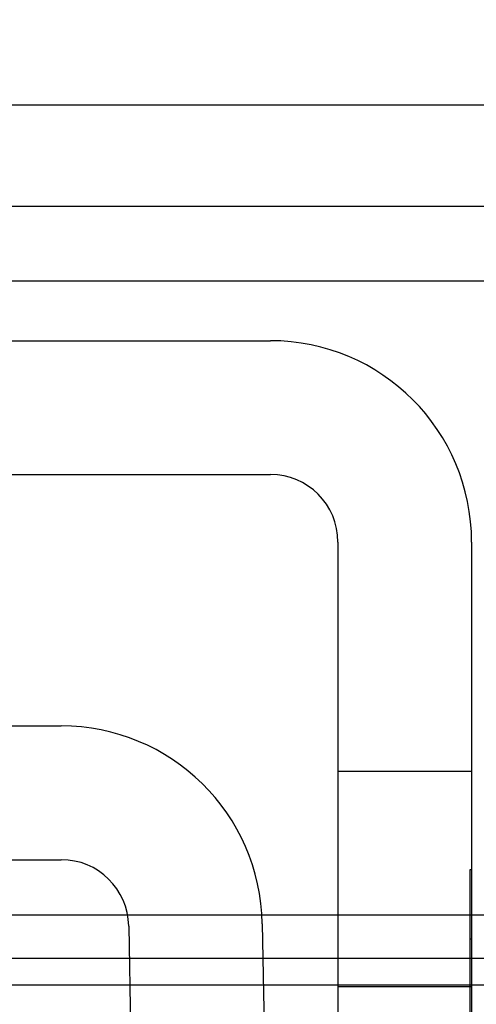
# Model space of a CAD drawing. Header units: inches. Extents: x 1 to 240, y -1 to 159.
# Tile 10 of 77: x 73.082 to 73.406, y 27.206 to 27.905. Entities that reach past the tile are written whole.
import ezdxf
from ezdxf.enums import TextEntityAlignment as Align
from ezdxf.lldxf.tags import DXFTag

# ---------------------------------------------------------------- set-up
doc = ezdxf.new("R2010")
doc.units = ezdxf.units.IN
doc.header["$MEASUREMENT"] = 0
for name, color, linetype in [('COM42667', 7, 'Continuous'), ('COM42780', 7, 'Continuous'), ('COM48601', 7, 'Continuous'), ('COM70220', 7, 'Continuous'), ('COM70726-3', 7, 'Continuous'), ('Default', 7, 'Continuous'), ('PKT99', 7, 'Continuous')]:
    doc.layers.add(name, color=color, linetype=linetype)
doc.styles.add('SEACAD_Times_New_Roman', font='times.ttf')
tags = doc.linetypes.add('HIDDEN2', pattern=[0.1875, 0.125, -0.0625]).pattern_tags.tags
tags[6:7] = [DXFTag(74, 4), DXFTag(75, 0), DXFTag(340, '0'), DXFTag(46, 0.0), DXFTag(50, 0.0), DXFTag(44, 0.0), DXFTag(45, 0.0)]
tags[4:5] = [DXFTag(74, 4), DXFTag(75, 0), DXFTag(340, '0'), DXFTag(46, 0.0), DXFTag(50, 0.0), DXFTag(44, 0.0), DXFTag(45, 0.0)]
doc.dimstyles.new('HAMMOND_(STH_-_240x160)', dxfattribs={"dimtxt": 1, "dimasz": 1.25, "dimexe": 0.5, "dimexo": 0.5, "dimgap": 0.25, "dimtad": 0, "dimtih": 1, "dimtoh": 1, "dimlfac": 0.125, "dimzin": 0, "dimdsep": 46, "dimtxsty": 'SEACAD_Times_New_Roman', "dimblk1": '_SE_FILLED', "dimblk2": '_SE_FILLED', "dimsah": 1, "dimcen": 0.5, "dimadec": 0, "dimazin": 0, "dimtfac": 0.8, "dimtofl": 0, "dimtmove": 0, "dimatfit": 3, "dimfxl": 1, "dimtolj": 1, "dimtzin": 0, "dimarcsym": 0})

# ---------------------------------------------------------------- blocks, each defined once
blk = doc.blocks.new('SE8')
at = {"layer": 'COM42667', "color": 7, "linetype": 'Continuous'}
for p, q in [((72.36852, 27.67759), (73.26002, 27.67759)), ((72.36852, 27.58259), (73.26002, 27.58259)), ((73.30802, 27.53459), (73.30802, 27.05209)), ((73.40302, 27.53459), (73.40302, 27.05209))]:
    blk.add_line(p, q, dxfattribs=at)
at = {"layer": 'COM42667', "color": 7, "linetype": 'HIDDEN2'}
for p, q in [((73.40302, 27.37159), (73.30802, 27.37159)), ((73.40202, 27.30209), (73.40302, 27.30209)), ((73.40202, 27.14025), (73.40202, 27.30209)), ((73.40202, 27.25286), (73.40302, 27.25286)), ((73.30802, 27.21909), (73.40302, 27.21909))]:
    blk.add_line(p, q, dxfattribs=at)
at = {"layer": 'COM42667', "color": 7, "linetype": 'Continuous'}
for radius in [0.143, 0.048]:
    blk.add_arc((73.26002, 27.53459), radius, 0, 90, dxfattribs=at)
at = {"layer": 'COM42780', "color": 7, "linetype": 'Continuous'}
for p, q in [((72.5173, 27.40409), (73.11125, 27.40409)), ((72.5173, 27.30909), (73.11125, 27.30909)), ((73.15924, 27.26193), (73.16429, 26.9726)), ((73.25423, 27.26359), (73.25928, 26.97425))]:
    blk.add_line(p, q, dxfattribs=at)
for radius in [0.143, 0.048]:
    blk.add_arc((73.11125, 27.26109), radius, 1, 90, dxfattribs=at)
at = {"layer": 'COM48601', "color": 7, "linetype": 'Continuous'}
for p, q in [((73.15849, 27.26962), (73.00927, 27.26962)), ((73.30802, 27.26962), (73.25399, 27.26962)), ((85.7221, 27.26962), (73.40302, 27.26962))]:
    blk.add_line(p, q, dxfattribs=at)
at = {"layer": 'COM48601', "color": 7, "linetype": 'HIDDEN2'}
for p, q in [((73.25399, 27.26962), (73.15849, 27.26962)), ((73.40302, 27.26962), (73.30802, 27.26962)), ((59.66473, 27.23909), (85.90182, 27.23909))]:
    blk.add_line(p, q, dxfattribs=at)
at = {"layer": 'COM70220', "color": 7, "linetype": 'HIDDEN2'}
blk.add_line((59.34527, 27.72009), (86.28327, 27.72009), dxfattribs=at)
at = {"layer": 'COM70726-3', "color": 7, "linetype": 'HIDDEN2'}
for p, q in [((59.10103, 27.84509), (86.52752, 27.84509)), ((59.10103, 27.77309), (86.52752, 27.77309))]:
    blk.add_line(p, q, dxfattribs=at)
at = {"layer": 'PKT99', "color": 7, "linetype": 'HIDDEN2'}
blk.add_line((76.6568, 27.22009), (67.4068, 27.22009), dxfattribs=at)
blk = doc.blocks.new('DMBLK2261')
at = {"layer": 'Default', "linetype": 'Continuous'}
for points in [[(59.93927, 33.33455), (58.68927, 33.12622), (59.93927, 32.91789)], [(85.62727, 33.33455), (85.62727, 32.91789), (86.87727, 33.12622)]]:
    blk.add_hatch(color=7, dxfattribs=at).paths.add_polyline_path(points)
at = {"layer": 'Default', "color": 7, "linetype": 'Continuous'}
for p, q in [((58.68927, 28.09059), (58.68927, 33.62622)), ((86.87727, 28.43409), (86.87727, 33.62622)), ((70.33612, 33.12622), (58.68927, 33.12622)), ((86.87727, 33.12622), (75.23043, 33.12622))]:
    blk.add_line(p, q, dxfattribs=at)
at = {"layer": 'Default', "color": 7, "linetype": 'Continuous', "style": 'SEACAD_Times_New_Roman'}
for s, p in [('28.19', (71.07711, 33.62622)), ('DOOR', (70.68612, 32.12622))]:
    blk.add_text(s, height=1, dxfattribs=at).set_placement(p, align=Align.TOP_LEFT)
blk = doc.blocks.new('_SE_FILLED')
at = {"color": 0}
blk.add_line((0, 0), (-1, 0), dxfattribs=at)
blk.add_solid([(0, 0), (-1, -0.1665), (-1, 0.1665), (0, 0)], dxfattribs=at)

msp = doc.modelspace()

# ---------------------------------------------------------------- block references
at = {"layer": 'Default'}
msp.add_blockref('SE8', (0, 0), dxfattribs=at)

# ---------------------------------------------------------------- dimensions: what is measured, and where the dimension line sits
at = {"layer": 'Default', "color": 7, "linetype": 'Continuous'}
dim = msp.add_linear_dim(base=(58.68927, 33.12622), p1=(86.87727, 27.93409), p2=(58.68927, 27.59059), text='\\A1;<>\\PDOOR', dimstyle='HAMMOND_(STH_-_240x160)', override={"dimlfac": 1}, dxfattribs=at)
dim.commit()
dim.dimension.update_dxf_attribs({"geometry": 'DMBLK2261', "text_midpoint": (72.78327, 33.12622), "dimtype": 160})

doc.saveas('drawing.dxf')
